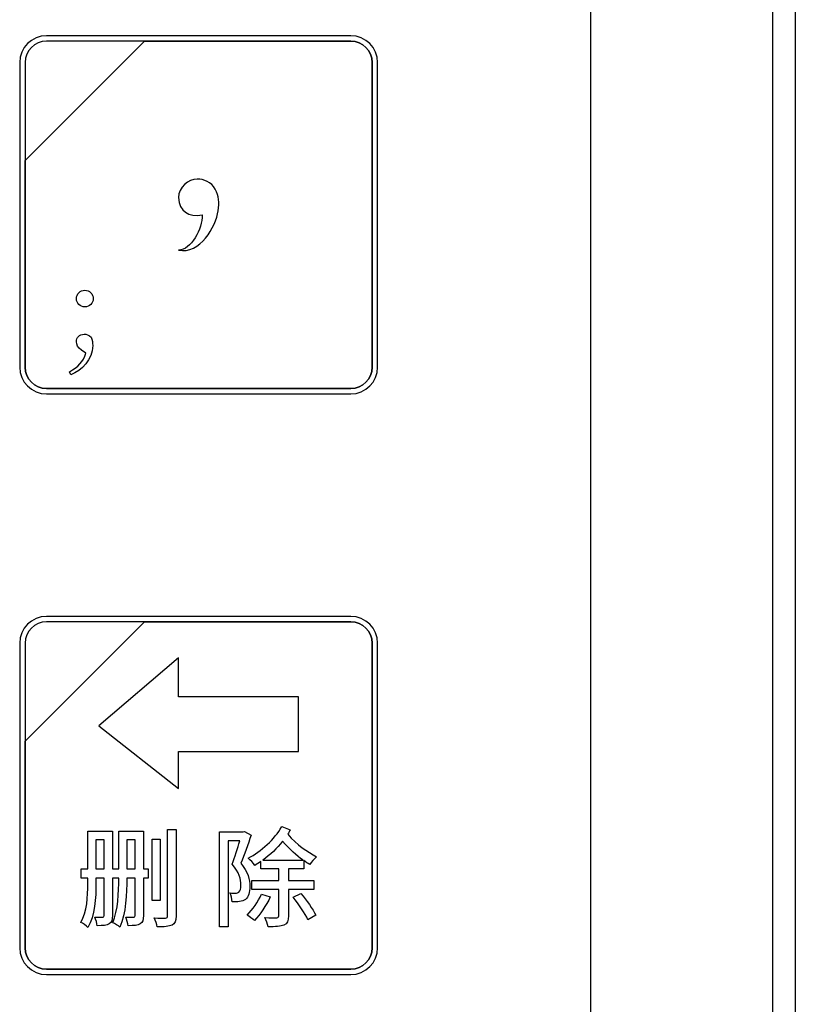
# Model space of a CAD drawing. Header units: millimetres. Extents: x 7205 to 9529, y -660 to 140.
# Tile 110 of 193: x 7640 to 7671, y -190 to -151. Entities that reach past the tile are written whole.
import ezdxf

# ---------------------------------------------------------------- set-up
doc = ezdxf.new("R2010")
doc.units = ezdxf.units.MM
doc.header["$LTSCALE"] = 3

msp = doc.modelspace()

# ---------------------------------------------------------------- linework, layer by layer
at = {"linetype": 'Continuous', "lineweight": 30}
for p, q in [((7670.621, -9.157), (7670.621, -240.157)), ((7662.621, -232.157), (7662.621, -17.157))]:
    msp.add_line(p, q, dxfattribs=at)
at = {"linetype": 'Continuous', "lineweight": 30, "flags": 128}
msp.add_lwpolyline([(7669.735, -239.258), (7669.735, -239.257), (7669.735, -237.257), (7669.735, -229.257), (7669.736, -197.257), (7669.737, -69.257), (7669.735, -21.509), (7669.735, -10.056), (7669.735, -10.056)], dxfattribs=at)
at = {"linetype": 'Continuous', "lineweight": 30}
for points, knots in [([(7641.337, -151.663), (7641.337, -151.663), (7653.237, -151.663), (7653.237, -151.663), (7653.237, -151.663), (7653.814, -151.663), (7654.287, -152.135), (7654.287, -152.713), (7654.287, -152.713), (7654.287, -152.713), (7654.287, -164.613), (7654.287, -164.613), (7654.287, -164.613), (7654.287, -165.19), (7653.814, -165.663), (7653.237, -165.663), (7653.237, -165.663), (7653.237, -165.663), (7641.337, -165.663), (7641.337, -165.663), (7641.337, -165.663), (7640.759, -165.663), (7640.287, -165.19), (7640.287, -164.613), (7640.287, -164.613), (7640.287, -164.613), (7640.287, -152.713), (7640.287, -152.713), (7640.287, -152.713), (7640.287, -152.135), (7640.759, -151.663), (7641.337, -151.663)], [0, 0, 0, 0, 0.111111, 0.111111, 0.111111, 0.111111, 0.222222, 0.222222, 0.222222, 0.222222, 0.333333, 0.333333, 0.333333, 0.333333, 0.444444, 0.444444, 0.444444, 0.444444, 0.555556, 0.555556, 0.555556, 0.555556, 0.666667, 0.666667, 0.666667, 0.666667, 0.777778, 0.777778, 0.777778, 0.777778, 1, 1, 1, 1]), ([(7641.337, -151.663), (7641.337, -151.663), (7653.237, -151.663), (7653.237, -151.663), (7653.237, -151.663), (7653.814, -151.663), (7654.287, -152.135), (7654.287, -152.713), (7654.287, -152.713), (7654.287, -152.713), (7654.287, -164.613), (7654.287, -164.613), (7654.287, -164.613), (7654.287, -165.19), (7653.814, -165.663), (7653.237, -165.663), (7653.237, -165.663), (7653.237, -165.663), (7641.337, -165.663), (7641.337, -165.663), (7641.337, -165.663), (7640.759, -165.663), (7640.287, -165.19), (7640.287, -164.613), (7640.287, -164.613), (7640.287, -164.613), (7640.287, -152.713), (7640.287, -152.713), (7640.287, -152.713), (7640.287, -152.135), (7640.759, -151.663), (7641.337, -151.663)], [0, 0, 0, 0, 0.111111, 0.111111, 0.111111, 0.111111, 0.222222, 0.222222, 0.222222, 0.222222, 0.333333, 0.333333, 0.333333, 0.333333, 0.444444, 0.444444, 0.444444, 0.444444, 0.555556, 0.555556, 0.555556, 0.555556, 0.666667, 0.666667, 0.666667, 0.666667, 0.777778, 0.777778, 0.777778, 0.777778, 1, 1, 1, 1]), ([(7641.337, -151.663), (7641.337, -151.663), (7653.237, -151.663), (7653.237, -151.663), (7653.237, -151.663), (7653.814, -151.663), (7654.287, -152.135), (7654.287, -152.713), (7654.287, -152.713), (7654.287, -152.713), (7654.287, -164.613), (7654.287, -164.613), (7654.287, -164.613), (7654.287, -165.19), (7653.814, -165.663), (7653.237, -165.663), (7653.237, -165.663), (7653.237, -165.663), (7641.337, -165.663), (7641.337, -165.663), (7641.337, -165.663), (7640.759, -165.663), (7640.287, -165.19), (7640.287, -164.613), (7640.287, -164.613), (7640.287, -164.613), (7640.287, -152.713), (7640.287, -152.713), (7640.287, -152.713), (7640.287, -152.135), (7640.759, -151.663), (7641.337, -151.663)], [0, 0, 0, 0, 0.111111, 0.111111, 0.111111, 0.111111, 0.222222, 0.222222, 0.222222, 0.222222, 0.333333, 0.333333, 0.333333, 0.333333, 0.444444, 0.444444, 0.444444, 0.444444, 0.555556, 0.555556, 0.555556, 0.555556, 0.666667, 0.666667, 0.666667, 0.666667, 0.777778, 0.777778, 0.777778, 0.777778, 1, 1, 1, 1]), ([(7641.337, -151.873), (7641.337, -151.873), (7645.168, -151.873), (7645.168, -151.873), (7645.168, -151.873), (7645.168, -151.873), (7640.497, -156.543), (7640.497, -156.543), (7640.497, -156.543), (7640.497, -156.543), (7640.497, -152.713), (7640.497, -152.713), (7640.497, -152.713), (7640.497, -152.251), (7640.875, -151.873), (7641.337, -151.873)], [0, 0, 0, 0, 0.2, 0.2, 0.2, 0.2, 0.4, 0.4, 0.4, 0.4, 0.6, 0.6, 0.6, 0.6, 1, 1, 1, 1]), ([(7645.168, -151.873), (7645.168, -151.873), (7645.18, -151.873), (7645.18, -151.873), (7645.18, -151.873), (7645.18, -151.873), (7653.237, -151.873), (7653.237, -151.873), (7653.237, -151.873), (7653.699, -151.873), (7654.077, -152.251), (7654.077, -152.713), (7654.077, -152.713), (7654.077, -152.713), (7654.077, -164.613), (7654.077, -164.613), (7654.077, -164.613), (7654.077, -165.075), (7653.699, -165.453), (7653.237, -165.453), (7653.237, -165.453), (7653.237, -165.453), (7641.337, -165.453), (7641.337, -165.453), (7641.337, -165.453), (7640.875, -165.453), (7640.497, -165.075), (7640.497, -164.613), (7640.497, -164.613), (7640.497, -164.613), (7640.497, -156.633), (7640.497, -156.633), (7640.497, -156.633), (7640.497, -156.633), (7640.497, -156.543), (7640.497, -156.543), (7640.497, -156.543), (7640.497, -156.543), (7645.168, -151.873), (7645.168, -151.873)], [0, 0, 0, 0, 0.090909, 0.090909, 0.090909, 0.090909, 0.181818, 0.181818, 0.181818, 0.181818, 0.272727, 0.272727, 0.272727, 0.272727, 0.363636, 0.363636, 0.363636, 0.363636, 0.454545, 0.454545, 0.454545, 0.454545, 0.545455, 0.545455, 0.545455, 0.545455, 0.636364, 0.636364, 0.636364, 0.636364, 0.727273, 0.727273, 0.727273, 0.727273, 0.818182, 0.818182, 0.818182, 0.818182, 1, 1, 1, 1]), ([(7654.077, -164.613), (7654.077, -164.613), (7654.077, -152.713), (7654.077, -152.713), (7654.077, -152.713), (7654.077, -152.251), (7653.699, -151.873), (7653.237, -151.873), (7653.237, -151.873), (7653.237, -151.873), (7645.18, -151.873), (7645.18, -151.873), (7645.18, -151.873), (7645.18, -151.873), (7645.168, -151.873), (7645.168, -151.873), (7645.168, -151.873), (7645.168, -151.873), (7640.497, -156.543), (7640.497, -156.543), (7640.497, -156.543), (7640.497, -156.543), (7640.497, -156.633), (7640.497, -156.633), (7640.497, -156.633), (7640.497, -156.633), (7640.497, -164.613), (7640.497, -164.613), (7640.497, -164.613), (7640.497, -165.075), (7640.875, -165.453), (7641.337, -165.453), (7641.337, -165.453), (7641.337, -165.453), (7653.237, -165.453), (7653.237, -165.453), (7653.237, -165.453), (7653.699, -165.453), (7654.077, -165.075), (7654.077, -164.613)], [0, 0, 0, 0, 0.090909, 0.090909, 0.090909, 0.090909, 0.181818, 0.181818, 0.181818, 0.181818, 0.272727, 0.272727, 0.272727, 0.272727, 0.363636, 0.363636, 0.363636, 0.363636, 0.454545, 0.454545, 0.454545, 0.454545, 0.545455, 0.545455, 0.545455, 0.545455, 0.636364, 0.636364, 0.636364, 0.636364, 0.727273, 0.727273, 0.727273, 0.727273, 0.818182, 0.818182, 0.818182, 0.818182, 1, 1, 1, 1]), ([(7641.337, -151.873), (7641.337, -151.873), (7645.168, -151.873), (7645.168, -151.873), (7645.168, -151.873), (7645.168, -151.873), (7640.497, -156.543), (7640.497, -156.543), (7640.497, -156.543), (7640.497, -156.543), (7640.497, -152.713), (7640.497, -152.713), (7640.497, -152.713), (7640.497, -152.251), (7640.875, -151.873), (7641.337, -151.873)], [0, 0, 0, 0, 0.2, 0.2, 0.2, 0.2, 0.4, 0.4, 0.4, 0.4, 0.6, 0.6, 0.6, 0.6, 1, 1, 1, 1]), ([(7645.168, -151.873), (7645.168, -151.873), (7645.18, -151.873), (7645.18, -151.873), (7645.18, -151.873), (7645.18, -151.873), (7653.237, -151.873), (7653.237, -151.873), (7653.237, -151.873), (7653.699, -151.873), (7654.077, -152.251), (7654.077, -152.713), (7654.077, -152.713), (7654.077, -152.713), (7654.077, -164.613), (7654.077, -164.613), (7654.077, -164.613), (7654.077, -165.075), (7653.699, -165.453), (7653.237, -165.453), (7653.237, -165.453), (7653.237, -165.453), (7641.337, -165.453), (7641.337, -165.453), (7641.337, -165.453), (7640.875, -165.453), (7640.497, -165.075), (7640.497, -164.613), (7640.497, -164.613), (7640.497, -164.613), (7640.497, -156.633), (7640.497, -156.633), (7640.497, -156.633), (7640.497, -156.633), (7640.497, -156.543), (7640.497, -156.543), (7640.497, -156.543), (7640.497, -156.543), (7645.168, -151.873), (7645.168, -151.873)], [0, 0, 0, 0, 0.090909, 0.090909, 0.090909, 0.090909, 0.181818, 0.181818, 0.181818, 0.181818, 0.272727, 0.272727, 0.272727, 0.272727, 0.363636, 0.363636, 0.363636, 0.363636, 0.454545, 0.454545, 0.454545, 0.454545, 0.545455, 0.545455, 0.545455, 0.545455, 0.636364, 0.636364, 0.636364, 0.636364, 0.727273, 0.727273, 0.727273, 0.727273, 0.818182, 0.818182, 0.818182, 0.818182, 1, 1, 1, 1]), ([(7654.077, -164.613), (7654.077, -164.613), (7654.077, -152.713), (7654.077, -152.713), (7654.077, -152.713), (7654.077, -152.251), (7653.699, -151.873), (7653.237, -151.873), (7653.237, -151.873), (7653.237, -151.873), (7645.18, -151.873), (7645.18, -151.873), (7645.18, -151.873), (7645.18, -151.873), (7645.168, -151.873), (7645.168, -151.873), (7645.168, -151.873), (7645.168, -151.873), (7640.497, -156.543), (7640.497, -156.543), (7640.497, -156.543), (7640.497, -156.543), (7640.497, -156.633), (7640.497, -156.633), (7640.497, -156.633), (7640.497, -156.633), (7640.497, -164.613), (7640.497, -164.613), (7640.497, -164.613), (7640.497, -165.075), (7640.875, -165.453), (7641.337, -165.453), (7641.337, -165.453), (7641.337, -165.453), (7653.237, -165.453), (7653.237, -165.453), (7653.237, -165.453), (7653.699, -165.453), (7654.077, -165.075), (7654.077, -164.613)], [0, 0, 0, 0, 0.090909, 0.090909, 0.090909, 0.090909, 0.181818, 0.181818, 0.181818, 0.181818, 0.272727, 0.272727, 0.272727, 0.272727, 0.363636, 0.363636, 0.363636, 0.363636, 0.454545, 0.454545, 0.454545, 0.454545, 0.545455, 0.545455, 0.545455, 0.545455, 0.636364, 0.636364, 0.636364, 0.636364, 0.727273, 0.727273, 0.727273, 0.727273, 0.818182, 0.818182, 0.818182, 0.818182, 1, 1, 1, 1]), ([(7641.337, -151.873), (7641.337, -151.873), (7645.168, -151.873), (7645.168, -151.873), (7645.168, -151.873), (7645.168, -151.873), (7640.497, -156.543), (7640.497, -156.543), (7640.497, -156.543), (7640.497, -156.543), (7640.497, -152.713), (7640.497, -152.713), (7640.497, -152.713), (7640.497, -152.251), (7640.875, -151.873), (7641.337, -151.873)], [0, 0, 0, 0, 0.2, 0.2, 0.2, 0.2, 0.4, 0.4, 0.4, 0.4, 0.6, 0.6, 0.6, 0.6, 1, 1, 1, 1]), ([(7645.168, -151.873), (7645.168, -151.873), (7645.18, -151.873), (7645.18, -151.873), (7645.18, -151.873), (7645.18, -151.873), (7653.237, -151.873), (7653.237, -151.873), (7653.237, -151.873), (7653.699, -151.873), (7654.077, -152.251), (7654.077, -152.713), (7654.077, -152.713), (7654.077, -152.713), (7654.077, -164.613), (7654.077, -164.613), (7654.077, -164.613), (7654.077, -165.075), (7653.699, -165.453), (7653.237, -165.453), (7653.237, -165.453), (7653.237, -165.453), (7641.337, -165.453), (7641.337, -165.453), (7641.337, -165.453), (7640.875, -165.453), (7640.497, -165.075), (7640.497, -164.613), (7640.497, -164.613), (7640.497, -164.613), (7640.497, -156.633), (7640.497, -156.633), (7640.497, -156.633), (7640.497, -156.633), (7640.497, -156.543), (7640.497, -156.543), (7640.497, -156.543), (7640.497, -156.543), (7645.168, -151.873), (7645.168, -151.873)], [0, 0, 0, 0, 0.090909, 0.090909, 0.090909, 0.090909, 0.181818, 0.181818, 0.181818, 0.181818, 0.272727, 0.272727, 0.272727, 0.272727, 0.363636, 0.363636, 0.363636, 0.363636, 0.454545, 0.454545, 0.454545, 0.454545, 0.545455, 0.545455, 0.545455, 0.545455, 0.636364, 0.636364, 0.636364, 0.636364, 0.727273, 0.727273, 0.727273, 0.727273, 0.818182, 0.818182, 0.818182, 0.818182, 1, 1, 1, 1]), ([(7654.077, -164.613), (7654.077, -164.613), (7654.077, -152.713), (7654.077, -152.713), (7654.077, -152.713), (7654.077, -152.251), (7653.699, -151.873), (7653.237, -151.873), (7653.237, -151.873), (7653.237, -151.873), (7645.18, -151.873), (7645.18, -151.873), (7645.18, -151.873), (7645.18, -151.873), (7645.168, -151.873), (7645.168, -151.873), (7645.168, -151.873), (7645.168, -151.873), (7640.497, -156.543), (7640.497, -156.543), (7640.497, -156.543), (7640.497, -156.543), (7640.497, -156.633), (7640.497, -156.633), (7640.497, -156.633), (7640.497, -156.633), (7640.497, -164.613), (7640.497, -164.613), (7640.497, -164.613), (7640.497, -165.075), (7640.875, -165.453), (7641.337, -165.453), (7641.337, -165.453), (7641.337, -165.453), (7653.237, -165.453), (7653.237, -165.453), (7653.237, -165.453), (7653.699, -165.453), (7654.077, -165.075), (7654.077, -164.613)], [0, 0, 0, 0, 0.090909, 0.090909, 0.090909, 0.090909, 0.181818, 0.181818, 0.181818, 0.181818, 0.272727, 0.272727, 0.272727, 0.272727, 0.363636, 0.363636, 0.363636, 0.363636, 0.454545, 0.454545, 0.454545, 0.454545, 0.545455, 0.545455, 0.545455, 0.545455, 0.636364, 0.636364, 0.636364, 0.636364, 0.727273, 0.727273, 0.727273, 0.727273, 0.818182, 0.818182, 0.818182, 0.818182, 1, 1, 1, 1]), ([(7647.226, -157.264), (7647.489, -157.264), (7647.787, -157.385), (7647.931, -157.656), (7647.931, -157.656), (7648.083, -157.942), (7648.094, -158.181), (7648.048, -158.51), (7648.048, -158.51), (7647.961, -159.124), (7647.334, -160.225), (7646.502, -160.041), (7646.502, -160.041), (7646.986, -160.054), (7647.439, -159.196), (7647.427, -158.667), (7647.427, -158.667), (7646.899, -158.756), (7646.516, -158.524), (7646.502, -157.988), (7646.502, -157.988), (7646.491, -157.588), (7646.889, -157.264), (7647.226, -157.264)], [0, 0, 0, 0, 0.142857, 0.142857, 0.142857, 0.142857, 0.285714, 0.285714, 0.285714, 0.285714, 0.428571, 0.428571, 0.428571, 0.428571, 0.571429, 0.571429, 0.571429, 0.571429, 0.714286, 0.714286, 0.714286, 0.714286, 1, 1, 1, 1]), ([(7642.837, -162.263), (7643.019, -162.263), (7643.163, -162.119), (7643.163, -161.941), (7643.163, -161.941), (7643.163, -161.755), (7643.019, -161.611), (7642.837, -161.611), (7642.837, -161.611), (7642.655, -161.611), (7642.507, -161.755), (7642.507, -161.941), (7642.507, -161.941), (7642.507, -162.119), (7642.655, -162.263), (7642.837, -162.263)], [0, 0, 0, 0, 0.2, 0.2, 0.2, 0.2, 0.4, 0.4, 0.4, 0.4, 0.6, 0.6, 0.6, 0.6, 1, 1, 1, 1]), ([(7642.88, -164.067), (7642.787, -164.409), (7642.558, -164.617), (7642.232, -164.795), (7642.232, -164.795), (7642.232, -164.795), (7642.287, -164.917), (7642.287, -164.917), (7642.287, -164.917), (7642.71, -164.757), (7643.142, -164.325), (7643.142, -163.774), (7643.142, -163.774), (7643.142, -163.656), (7643.125, -163.563), (7643.087, -163.444), (7643.087, -163.444), (7642.986, -163.351), (7642.901, -163.33), (7642.808, -163.33), (7642.808, -163.33), (7642.621, -163.33), (7642.507, -163.461), (7642.507, -163.622), (7642.507, -163.622), (7642.507, -163.736), (7642.566, -163.855), (7642.702, -163.948), (7642.702, -163.948), (7642.702, -163.948), (7642.88, -164.067), (7642.88, -164.067)], [0, 0, 0, 0, 0.111111, 0.111111, 0.111111, 0.111111, 0.222222, 0.222222, 0.222222, 0.222222, 0.333333, 0.333333, 0.333333, 0.333333, 0.444444, 0.444444, 0.444444, 0.444444, 0.555556, 0.555556, 0.555556, 0.555556, 0.666667, 0.666667, 0.666667, 0.666667, 0.777778, 0.777778, 0.777778, 0.777778, 1, 1, 1, 1]), ([(7641.337, -174.363), (7641.337, -174.363), (7653.237, -174.363), (7653.237, -174.363), (7653.237, -174.363), (7653.814, -174.363), (7654.287, -174.835), (7654.287, -175.413), (7654.287, -175.413), (7654.287, -175.413), (7654.287, -187.313), (7654.287, -187.313), (7654.287, -187.313), (7654.287, -187.89), (7653.814, -188.363), (7653.237, -188.363), (7653.237, -188.363), (7653.237, -188.363), (7641.337, -188.363), (7641.337, -188.363), (7641.337, -188.363), (7640.759, -188.363), (7640.287, -187.89), (7640.287, -187.313), (7640.287, -187.313), (7640.287, -187.313), (7640.287, -175.413), (7640.287, -175.413), (7640.287, -175.413), (7640.287, -174.835), (7640.759, -174.363), (7641.337, -174.363)], [0, 0, 0, 0, 0.111111, 0.111111, 0.111111, 0.111111, 0.222222, 0.222222, 0.222222, 0.222222, 0.333333, 0.333333, 0.333333, 0.333333, 0.444444, 0.444444, 0.444444, 0.444444, 0.555556, 0.555556, 0.555556, 0.555556, 0.666667, 0.666667, 0.666667, 0.666667, 0.777778, 0.777778, 0.777778, 0.777778, 1, 1, 1, 1]), ([(7641.337, -174.363), (7641.337, -174.363), (7653.237, -174.363), (7653.237, -174.363), (7653.237, -174.363), (7653.814, -174.363), (7654.287, -174.835), (7654.287, -175.413), (7654.287, -175.413), (7654.287, -175.413), (7654.287, -187.313), (7654.287, -187.313), (7654.287, -187.313), (7654.287, -187.89), (7653.814, -188.363), (7653.237, -188.363), (7653.237, -188.363), (7653.237, -188.363), (7641.337, -188.363), (7641.337, -188.363), (7641.337, -188.363), (7640.759, -188.363), (7640.287, -187.89), (7640.287, -187.313), (7640.287, -187.313), (7640.287, -187.313), (7640.287, -175.413), (7640.287, -175.413), (7640.287, -175.413), (7640.287, -174.835), (7640.759, -174.363), (7641.337, -174.363)], [0, 0, 0, 0, 0.111111, 0.111111, 0.111111, 0.111111, 0.222222, 0.222222, 0.222222, 0.222222, 0.333333, 0.333333, 0.333333, 0.333333, 0.444444, 0.444444, 0.444444, 0.444444, 0.555556, 0.555556, 0.555556, 0.555556, 0.666667, 0.666667, 0.666667, 0.666667, 0.777778, 0.777778, 0.777778, 0.777778, 1, 1, 1, 1]), ([(7641.337, -174.363), (7641.337, -174.363), (7653.237, -174.363), (7653.237, -174.363), (7653.237, -174.363), (7653.814, -174.363), (7654.287, -174.835), (7654.287, -175.413), (7654.287, -175.413), (7654.287, -175.413), (7654.287, -187.313), (7654.287, -187.313), (7654.287, -187.313), (7654.287, -187.89), (7653.814, -188.363), (7653.237, -188.363), (7653.237, -188.363), (7653.237, -188.363), (7641.337, -188.363), (7641.337, -188.363), (7641.337, -188.363), (7640.759, -188.363), (7640.287, -187.89), (7640.287, -187.313), (7640.287, -187.313), (7640.287, -187.313), (7640.287, -175.413), (7640.287, -175.413), (7640.287, -175.413), (7640.287, -174.835), (7640.759, -174.363), (7641.337, -174.363)], [0, 0, 0, 0, 0.111111, 0.111111, 0.111111, 0.111111, 0.222222, 0.222222, 0.222222, 0.222222, 0.333333, 0.333333, 0.333333, 0.333333, 0.444444, 0.444444, 0.444444, 0.444444, 0.555556, 0.555556, 0.555556, 0.555556, 0.666667, 0.666667, 0.666667, 0.666667, 0.777778, 0.777778, 0.777778, 0.777778, 1, 1, 1, 1]), ([(7641.337, -174.573), (7641.337, -174.573), (7645.168, -174.573), (7645.168, -174.573), (7645.168, -174.573), (7645.168, -174.573), (7640.497, -179.243), (7640.497, -179.243), (7640.497, -179.243), (7640.497, -179.243), (7640.497, -175.413), (7640.497, -175.413), (7640.497, -175.413), (7640.497, -174.951), (7640.875, -174.573), (7641.337, -174.573)], [0, 0, 0, 0, 0.2, 0.2, 0.2, 0.2, 0.4, 0.4, 0.4, 0.4, 0.6, 0.6, 0.6, 0.6, 1, 1, 1, 1]), ([(7645.168, -174.573), (7645.168, -174.573), (7645.18, -174.573), (7645.18, -174.573), (7645.18, -174.573), (7645.18, -174.573), (7653.237, -174.573), (7653.237, -174.573), (7653.237, -174.573), (7653.699, -174.573), (7654.077, -174.951), (7654.077, -175.413), (7654.077, -175.413), (7654.077, -175.413), (7654.077, -187.313), (7654.077, -187.313), (7654.077, -187.313), (7654.077, -187.775), (7653.699, -188.153), (7653.237, -188.153), (7653.237, -188.153), (7653.237, -188.153), (7641.337, -188.153), (7641.337, -188.153), (7641.337, -188.153), (7640.875, -188.153), (7640.497, -187.775), (7640.497, -187.313), (7640.497, -187.313), (7640.497, -187.313), (7640.497, -179.333), (7640.497, -179.333), (7640.497, -179.333), (7640.497, -179.333), (7640.497, -179.243), (7640.497, -179.243), (7640.497, -179.243), (7640.497, -179.243), (7645.168, -174.573), (7645.168, -174.573)], [0, 0, 0, 0, 0.090909, 0.090909, 0.090909, 0.090909, 0.181818, 0.181818, 0.181818, 0.181818, 0.272727, 0.272727, 0.272727, 0.272727, 0.363636, 0.363636, 0.363636, 0.363636, 0.454545, 0.454545, 0.454545, 0.454545, 0.545455, 0.545455, 0.545455, 0.545455, 0.636364, 0.636364, 0.636364, 0.636364, 0.727273, 0.727273, 0.727273, 0.727273, 0.818182, 0.818182, 0.818182, 0.818182, 1, 1, 1, 1]), ([(7654.077, -187.313), (7654.077, -187.313), (7654.077, -175.413), (7654.077, -175.413), (7654.077, -175.413), (7654.077, -174.951), (7653.699, -174.573), (7653.237, -174.573), (7653.237, -174.573), (7653.237, -174.573), (7645.18, -174.573), (7645.18, -174.573), (7645.18, -174.573), (7645.18, -174.573), (7645.168, -174.573), (7645.168, -174.573), (7645.168, -174.573), (7645.168, -174.573), (7640.497, -179.243), (7640.497, -179.243), (7640.497, -179.243), (7640.497, -179.243), (7640.497, -179.333), (7640.497, -179.333), (7640.497, -179.333), (7640.497, -179.333), (7640.497, -187.313), (7640.497, -187.313), (7640.497, -187.313), (7640.497, -187.775), (7640.875, -188.153), (7641.337, -188.153), (7641.337, -188.153), (7641.337, -188.153), (7653.237, -188.153), (7653.237, -188.153), (7653.237, -188.153), (7653.699, -188.153), (7654.077, -187.775), (7654.077, -187.313)], [0, 0, 0, 0, 0.090909, 0.090909, 0.090909, 0.090909, 0.181818, 0.181818, 0.181818, 0.181818, 0.272727, 0.272727, 0.272727, 0.272727, 0.363636, 0.363636, 0.363636, 0.363636, 0.454545, 0.454545, 0.454545, 0.454545, 0.545455, 0.545455, 0.545455, 0.545455, 0.636364, 0.636364, 0.636364, 0.636364, 0.727273, 0.727273, 0.727273, 0.727273, 0.818182, 0.818182, 0.818182, 0.818182, 1, 1, 1, 1]), ([(7641.337, -174.573), (7641.337, -174.573), (7645.168, -174.573), (7645.168, -174.573), (7645.168, -174.573), (7645.168, -174.573), (7640.497, -179.243), (7640.497, -179.243), (7640.497, -179.243), (7640.497, -179.243), (7640.497, -175.413), (7640.497, -175.413), (7640.497, -175.413), (7640.497, -174.951), (7640.875, -174.573), (7641.337, -174.573)], [0, 0, 0, 0, 0.2, 0.2, 0.2, 0.2, 0.4, 0.4, 0.4, 0.4, 0.6, 0.6, 0.6, 0.6, 1, 1, 1, 1]), ([(7645.168, -174.573), (7645.168, -174.573), (7645.18, -174.573), (7645.18, -174.573), (7645.18, -174.573), (7645.18, -174.573), (7653.237, -174.573), (7653.237, -174.573), (7653.237, -174.573), (7653.699, -174.573), (7654.077, -174.951), (7654.077, -175.413), (7654.077, -175.413), (7654.077, -175.413), (7654.077, -187.313), (7654.077, -187.313), (7654.077, -187.313), (7654.077, -187.775), (7653.699, -188.153), (7653.237, -188.153), (7653.237, -188.153), (7653.237, -188.153), (7641.337, -188.153), (7641.337, -188.153), (7641.337, -188.153), (7640.875, -188.153), (7640.497, -187.775), (7640.497, -187.313), (7640.497, -187.313), (7640.497, -187.313), (7640.497, -179.333), (7640.497, -179.333), (7640.497, -179.333), (7640.497, -179.333), (7640.497, -179.243), (7640.497, -179.243), (7640.497, -179.243), (7640.497, -179.243), (7645.168, -174.573), (7645.168, -174.573)], [0, 0, 0, 0, 0.090909, 0.090909, 0.090909, 0.090909, 0.181818, 0.181818, 0.181818, 0.181818, 0.272727, 0.272727, 0.272727, 0.272727, 0.363636, 0.363636, 0.363636, 0.363636, 0.454545, 0.454545, 0.454545, 0.454545, 0.545455, 0.545455, 0.545455, 0.545455, 0.636364, 0.636364, 0.636364, 0.636364, 0.727273, 0.727273, 0.727273, 0.727273, 0.818182, 0.818182, 0.818182, 0.818182, 1, 1, 1, 1]), ([(7654.077, -187.313), (7654.077, -187.313), (7654.077, -175.413), (7654.077, -175.413), (7654.077, -175.413), (7654.077, -174.951), (7653.699, -174.573), (7653.237, -174.573), (7653.237, -174.573), (7653.237, -174.573), (7645.18, -174.573), (7645.18, -174.573), (7645.18, -174.573), (7645.18, -174.573), (7645.168, -174.573), (7645.168, -174.573), (7645.168, -174.573), (7645.168, -174.573), (7640.497, -179.243), (7640.497, -179.243), (7640.497, -179.243), (7640.497, -179.243), (7640.497, -179.333), (7640.497, -179.333), (7640.497, -179.333), (7640.497, -179.333), (7640.497, -187.313), (7640.497, -187.313), (7640.497, -187.313), (7640.497, -187.775), (7640.875, -188.153), (7641.337, -188.153), (7641.337, -188.153), (7641.337, -188.153), (7653.237, -188.153), (7653.237, -188.153), (7653.237, -188.153), (7653.699, -188.153), (7654.077, -187.775), (7654.077, -187.313)], [0, 0, 0, 0, 0.090909, 0.090909, 0.090909, 0.090909, 0.181818, 0.181818, 0.181818, 0.181818, 0.272727, 0.272727, 0.272727, 0.272727, 0.363636, 0.363636, 0.363636, 0.363636, 0.454545, 0.454545, 0.454545, 0.454545, 0.545455, 0.545455, 0.545455, 0.545455, 0.636364, 0.636364, 0.636364, 0.636364, 0.727273, 0.727273, 0.727273, 0.727273, 0.818182, 0.818182, 0.818182, 0.818182, 1, 1, 1, 1]), ([(7641.337, -174.573), (7641.337, -174.573), (7645.168, -174.573), (7645.168, -174.573), (7645.168, -174.573), (7645.168, -174.573), (7640.497, -179.243), (7640.497, -179.243), (7640.497, -179.243), (7640.497, -179.243), (7640.497, -175.413), (7640.497, -175.413), (7640.497, -175.413), (7640.497, -174.951), (7640.875, -174.573), (7641.337, -174.573)], [0, 0, 0, 0, 0.2, 0.2, 0.2, 0.2, 0.4, 0.4, 0.4, 0.4, 0.6, 0.6, 0.6, 0.6, 1, 1, 1, 1]), ([(7645.168, -174.573), (7645.168, -174.573), (7645.18, -174.573), (7645.18, -174.573), (7645.18, -174.573), (7645.18, -174.573), (7653.237, -174.573), (7653.237, -174.573), (7653.237, -174.573), (7653.699, -174.573), (7654.077, -174.951), (7654.077, -175.413), (7654.077, -175.413), (7654.077, -175.413), (7654.077, -187.313), (7654.077, -187.313), (7654.077, -187.313), (7654.077, -187.775), (7653.699, -188.153), (7653.237, -188.153), (7653.237, -188.153), (7653.237, -188.153), (7641.337, -188.153), (7641.337, -188.153), (7641.337, -188.153), (7640.875, -188.153), (7640.497, -187.775), (7640.497, -187.313), (7640.497, -187.313), (7640.497, -187.313), (7640.497, -179.333), (7640.497, -179.333), (7640.497, -179.333), (7640.497, -179.333), (7640.497, -179.243), (7640.497, -179.243), (7640.497, -179.243), (7640.497, -179.243), (7645.168, -174.573), (7645.168, -174.573)], [0, 0, 0, 0, 0.090909, 0.090909, 0.090909, 0.090909, 0.181818, 0.181818, 0.181818, 0.181818, 0.272727, 0.272727, 0.272727, 0.272727, 0.363636, 0.363636, 0.363636, 0.363636, 0.454545, 0.454545, 0.454545, 0.454545, 0.545455, 0.545455, 0.545455, 0.545455, 0.636364, 0.636364, 0.636364, 0.636364, 0.727273, 0.727273, 0.727273, 0.727273, 0.818182, 0.818182, 0.818182, 0.818182, 1, 1, 1, 1]), ([(7654.077, -187.313), (7654.077, -187.313), (7654.077, -175.413), (7654.077, -175.413), (7654.077, -175.413), (7654.077, -174.951), (7653.699, -174.573), (7653.237, -174.573), (7653.237, -174.573), (7653.237, -174.573), (7645.18, -174.573), (7645.18, -174.573), (7645.18, -174.573), (7645.18, -174.573), (7645.168, -174.573), (7645.168, -174.573), (7645.168, -174.573), (7645.168, -174.573), (7640.497, -179.243), (7640.497, -179.243), (7640.497, -179.243), (7640.497, -179.243), (7640.497, -179.333), (7640.497, -179.333), (7640.497, -179.333), (7640.497, -179.333), (7640.497, -187.313), (7640.497, -187.313), (7640.497, -187.313), (7640.497, -187.775), (7640.875, -188.153), (7641.337, -188.153), (7641.337, -188.153), (7641.337, -188.153), (7653.237, -188.153), (7653.237, -188.153), (7653.237, -188.153), (7653.699, -188.153), (7654.077, -187.775), (7654.077, -187.313)], [0, 0, 0, 0, 0.090909, 0.090909, 0.090909, 0.090909, 0.181818, 0.181818, 0.181818, 0.181818, 0.272727, 0.272727, 0.272727, 0.272727, 0.363636, 0.363636, 0.363636, 0.363636, 0.454545, 0.454545, 0.454545, 0.454545, 0.545455, 0.545455, 0.545455, 0.545455, 0.636364, 0.636364, 0.636364, 0.636364, 0.727273, 0.727273, 0.727273, 0.727273, 0.818182, 0.818182, 0.818182, 0.818182, 1, 1, 1, 1]), ([(7646.5, -175.979), (7646.5, -175.979), (7646.5, -177.505), (7646.5, -177.505), (7646.5, -177.505), (7646.5, -177.505), (7651.185, -177.505), (7651.185, -177.505), (7651.185, -177.505), (7651.185, -177.505), (7651.185, -179.64), (7651.185, -179.64), (7651.185, -179.64), (7651.185, -179.64), (7646.5, -179.64), (7646.5, -179.64), (7646.5, -179.64), (7646.5, -179.64), (7646.5, -181.092), (7646.5, -181.092), (7646.5, -181.092), (7646.5, -181.092), (7643.388, -178.644), (7643.388, -178.644), (7643.388, -178.644), (7643.388, -178.644), (7646.5, -175.979), (7646.5, -175.979)], [0, 0, 0, 0, 0.125, 0.125, 0.125, 0.125, 0.25, 0.25, 0.25, 0.25, 0.375, 0.375, 0.375, 0.375, 0.5, 0.5, 0.5, 0.5, 0.625, 0.625, 0.625, 0.625, 0.75, 0.75, 0.75, 0.75, 1, 1, 1, 1]), ([(7645.128, -182.754), (7645.128, -182.754), (7644.163, -182.754), (7644.163, -182.754), (7644.163, -182.754), (7644.163, -182.754), (7644.163, -184.235), (7644.163, -184.235), (7644.163, -184.235), (7644.163, -184.235), (7643.913, -184.235), (7643.913, -184.235), (7643.913, -184.235), (7643.913, -184.235), (7643.913, -182.754), (7643.913, -182.754), (7643.913, -182.754), (7643.913, -182.754), (7642.948, -182.754), (7642.948, -182.754), (7642.948, -182.754), (7642.948, -182.754), (7642.948, -184.235), (7642.948, -184.235), (7642.948, -184.235), (7642.948, -184.235), (7642.694, -184.235), (7642.694, -184.235), (7642.694, -184.235), (7642.694, -184.235), (7642.694, -184.591), (7642.694, -184.591), (7642.694, -184.591), (7642.694, -184.591), (7642.948, -184.591), (7642.948, -184.591), (7642.948, -184.591), (7642.948, -184.591), (7642.948, -184.798), (7642.948, -184.798), (7642.948, -184.798), (7642.948, -185.315), (7642.931, -185.916), (7642.677, -186.322), (7642.677, -186.322), (7642.753, -186.36), (7642.897, -186.458), (7642.956, -186.517), (7642.956, -186.517), (7643.232, -186.077), (7643.27, -185.357), (7643.27, -184.794), (7643.27, -184.794), (7643.27, -184.794), (7643.27, -184.591), (7643.27, -184.591), (7643.27, -184.591), (7643.27, -184.591), (7643.591, -184.591), (7643.591, -184.591), (7643.591, -184.591), (7643.591, -184.591), (7643.591, -186.051), (7643.591, -186.051), (7643.591, -186.051), (7643.591, -186.102), (7643.574, -186.115), (7643.536, -186.119), (7643.536, -186.119), (7643.49, -186.119), (7643.363, -186.119), (7643.223, -186.115), (7643.223, -186.115), (7643.27, -186.204), (7643.312, -186.36), (7643.32, -186.454), (7643.32, -186.454), (7643.545, -186.454), (7643.685, -186.445), (7643.786, -186.382), (7643.786, -186.382), (7643.884, -186.327), (7643.913, -186.221), (7643.913, -186.056), (7643.913, -186.056), (7643.913, -186.056), (7643.913, -184.591), (7643.913, -184.591), (7643.913, -184.591), (7643.913, -184.591), (7644.163, -184.591), (7644.163, -184.591), (7644.163, -184.591), (7644.163, -185.15), (7644.138, -185.852), (7643.926, -186.339), (7643.926, -186.339), (7644.002, -186.369), (7644.146, -186.454), (7644.209, -186.509), (7644.209, -186.509), (7644.434, -185.988), (7644.476, -185.188), (7644.48, -184.591), (7644.48, -184.591), (7644.48, -184.591), (7644.806, -184.591), (7644.806, -184.591), (7644.806, -184.591), (7644.806, -184.591), (7644.806, -186.051), (7644.806, -186.051), (7644.806, -186.051), (7644.806, -186.102), (7644.789, -186.115), (7644.747, -186.119), (7644.747, -186.119), (7644.701, -186.119), (7644.574, -186.119), (7644.434, -186.115), (7644.434, -186.115), (7644.48, -186.204), (7644.523, -186.36), (7644.531, -186.454), (7644.531, -186.454), (7644.756, -186.454), (7644.895, -186.445), (7645.001, -186.382), (7645.001, -186.382), (7645.098, -186.327), (7645.128, -186.221), (7645.128, -186.056), (7645.128, -186.056), (7645.128, -186.056), (7645.128, -184.591), (7645.128, -184.591), (7645.128, -184.591), (7645.128, -184.591), (7645.314, -184.591), (7645.314, -184.591), (7645.314, -184.591), (7645.314, -184.591), (7645.314, -184.235), (7645.314, -184.235), (7645.314, -184.235), (7645.314, -184.235), (7645.128, -184.235), (7645.128, -184.235), (7645.128, -184.235), (7645.128, -184.235), (7645.128, -182.754), (7645.128, -182.754)], [0, 0, 0, 0, 0.025641, 0.025641, 0.025641, 0.025641, 0.051282, 0.051282, 0.051282, 0.051282, 0.076923, 0.076923, 0.076923, 0.076923, 0.102564, 0.102564, 0.102564, 0.102564, 0.128205, 0.128205, 0.128205, 0.128205, 0.153846, 0.153846, 0.153846, 0.153846, 0.179487, 0.179487, 0.179487, 0.179487, 0.205128, 0.205128, 0.205128, 0.205128, 0.230769, 0.230769, 0.230769, 0.230769, 0.25641, 0.25641, 0.25641, 0.25641, 0.282051, 0.282051, 0.282051, 0.282051, 0.307692, 0.307692, 0.307692, 0.307692, 0.333333, 0.333333, 0.333333, 0.333333, 0.358974, 0.358974, 0.358974, 0.358974, 0.384615, 0.384615, 0.384615, 0.384615, 0.410256, 0.410256, 0.410256, 0.410256, 0.435897, 0.435897, 0.435897, 0.435897, 0.461538, 0.461538, 0.461538, 0.461538, 0.487179, 0.487179, 0.487179, 0.487179, 0.512821, 0.512821, 0.512821, 0.512821, 0.538462, 0.538462, 0.538462, 0.538462, 0.564103, 0.564103, 0.564103, 0.564103, 0.589744, 0.589744, 0.589744, 0.589744, 0.615385, 0.615385, 0.615385, 0.615385, 0.641026, 0.641026, 0.641026, 0.641026, 0.666667, 0.666667, 0.666667, 0.666667, 0.692308, 0.692308, 0.692308, 0.692308, 0.717949, 0.717949, 0.717949, 0.717949, 0.74359, 0.74359, 0.74359, 0.74359, 0.769231, 0.769231, 0.769231, 0.769231, 0.794872, 0.794872, 0.794872, 0.794872, 0.820513, 0.820513, 0.820513, 0.820513, 0.846154, 0.846154, 0.846154, 0.846154, 0.871795, 0.871795, 0.871795, 0.871795, 0.897436, 0.897436, 0.897436, 0.897436, 0.923077, 0.923077, 0.923077, 0.923077, 0.948718, 0.948718, 0.948718, 0.948718, 1, 1, 1, 1]), ([(7646.072, -182.686), (7646.072, -182.686), (7646.072, -186.073), (7646.072, -186.073), (7646.072, -186.073), (7646.072, -186.136), (7646.051, -186.153), (7645.992, -186.157), (7645.992, -186.157), (7645.932, -186.157), (7645.75, -186.157), (7645.551, -186.149), (7645.551, -186.149), (7645.598, -186.246), (7645.649, -186.407), (7645.661, -186.496), (7645.661, -186.496), (7645.945, -186.5), (7646.131, -186.487), (7646.246, -186.428), (7646.246, -186.428), (7646.36, -186.373), (7646.407, -186.271), (7646.407, -186.073), (7646.407, -186.073), (7646.407, -186.073), (7646.407, -182.686), (7646.407, -182.686), (7646.407, -182.686), (7646.407, -182.686), (7646.072, -182.686), (7646.072, -182.686)], [0, 0, 0, 0, 0.111111, 0.111111, 0.111111, 0.111111, 0.222222, 0.222222, 0.222222, 0.222222, 0.333333, 0.333333, 0.333333, 0.333333, 0.444444, 0.444444, 0.444444, 0.444444, 0.555556, 0.555556, 0.555556, 0.555556, 0.666667, 0.666667, 0.666667, 0.666667, 0.777778, 0.777778, 0.777778, 0.777778, 1, 1, 1, 1]), ([(7649.081, -182.771), (7649.081, -182.771), (7649.026, -182.783), (7649.026, -182.783), (7649.026, -182.783), (7649.026, -182.783), (7648.099, -182.783), (7648.099, -182.783), (7648.099, -182.783), (7648.099, -182.783), (7648.099, -186.492), (7648.099, -186.492), (7648.099, -186.492), (7648.099, -186.492), (7648.442, -186.492), (7648.442, -186.492), (7648.442, -186.492), (7648.442, -186.492), (7648.442, -183.139), (7648.442, -183.139), (7648.442, -183.139), (7648.442, -183.139), (7648.891, -183.139), (7648.891, -183.139), (7648.891, -183.139), (7648.81, -183.418), (7648.7, -183.778), (7648.594, -184.049), (7648.594, -184.049), (7648.878, -184.366), (7648.942, -184.65), (7648.942, -184.866), (7648.942, -184.866), (7648.942, -184.993), (7648.92, -185.099), (7648.857, -185.137), (7648.857, -185.137), (7648.827, -185.167), (7648.785, -185.175), (7648.734, -185.179), (7648.734, -185.179), (7648.671, -185.184), (7648.594, -185.184), (7648.51, -185.171), (7648.51, -185.171), (7648.565, -185.268), (7648.59, -185.421), (7648.594, -185.514), (7648.594, -185.514), (7648.696, -185.518), (7648.806, -185.518), (7648.882, -185.509), (7648.882, -185.509), (7648.975, -185.493), (7649.052, -185.467), (7649.115, -185.425), (7649.115, -185.425), (7649.234, -185.332), (7649.289, -185.154), (7649.289, -184.908), (7649.289, -184.908), (7649.289, -184.654), (7649.221, -184.35), (7648.933, -184.011), (7648.933, -184.011), (7649.069, -183.685), (7649.217, -183.266), (7649.34, -182.914), (7649.34, -182.914), (7649.34, -182.914), (7649.081, -182.771), (7649.081, -182.771)], [0, 0, 0, 0, 0.052632, 0.052632, 0.052632, 0.052632, 0.105263, 0.105263, 0.105263, 0.105263, 0.157895, 0.157895, 0.157895, 0.157895, 0.210526, 0.210526, 0.210526, 0.210526, 0.263158, 0.263158, 0.263158, 0.263158, 0.315789, 0.315789, 0.315789, 0.315789, 0.368421, 0.368421, 0.368421, 0.368421, 0.421053, 0.421053, 0.421053, 0.421053, 0.473684, 0.473684, 0.473684, 0.473684, 0.526316, 0.526316, 0.526316, 0.526316, 0.578947, 0.578947, 0.578947, 0.578947, 0.631579, 0.631579, 0.631579, 0.631579, 0.684211, 0.684211, 0.684211, 0.684211, 0.736842, 0.736842, 0.736842, 0.736842, 0.789474, 0.789474, 0.789474, 0.789474, 0.842105, 0.842105, 0.842105, 0.842105, 0.894737, 0.894737, 0.894737, 0.894737, 1, 1, 1, 1]), ([(7651.791, -185.04), (7651.791, -185.04), (7651.791, -184.68), (7651.791, -184.68), (7651.791, -184.68), (7651.791, -184.68), (7650.796, -184.68), (7650.796, -184.68), (7650.796, -184.68), (7650.796, -184.68), (7650.796, -184.235), (7650.796, -184.235), (7650.796, -184.235), (7650.796, -184.235), (7651.393, -184.235), (7651.393, -184.235), (7651.393, -184.235), (7651.393, -184.235), (7651.393, -183.909), (7651.393, -183.909), (7651.393, -183.909), (7651.473, -183.964), (7651.554, -184.015), (7651.634, -184.066), (7651.634, -184.066), (7651.689, -183.964), (7651.803, -183.829), (7651.896, -183.757), (7651.896, -183.757), (7651.532, -183.562), (7651.143, -183.304), (7650.77, -182.872), (7650.77, -182.872), (7650.804, -182.817), (7650.838, -182.762), (7650.868, -182.707), (7650.868, -182.707), (7650.868, -182.707), (7650.533, -182.58), (7650.533, -182.58), (7650.533, -182.58), (7650.258, -183.08), (7649.737, -183.549), (7649.217, -183.812), (7649.217, -183.812), (7649.314, -183.888), (7649.42, -184.007), (7649.479, -184.1), (7649.479, -184.1), (7649.56, -184.053), (7649.64, -183.998), (7649.721, -183.947), (7649.721, -183.947), (7649.721, -183.947), (7649.721, -184.235), (7649.721, -184.235), (7649.721, -184.235), (7649.721, -184.235), (7650.419, -184.235), (7650.419, -184.235), (7650.419, -184.235), (7650.419, -184.235), (7650.419, -184.68), (7650.419, -184.68), (7650.419, -184.68), (7650.419, -184.68), (7649.361, -184.68), (7649.361, -184.68), (7649.361, -184.68), (7649.361, -184.68), (7649.361, -185.04), (7649.361, -185.04), (7649.361, -185.04), (7649.361, -185.04), (7650.419, -185.04), (7650.419, -185.04), (7650.419, -185.04), (7650.419, -185.04), (7650.419, -186.068), (7650.419, -186.068), (7650.419, -186.068), (7650.419, -186.123), (7650.398, -186.14), (7650.339, -186.144), (7650.339, -186.144), (7650.275, -186.144), (7650.085, -186.144), (7649.873, -186.136), (7649.873, -186.136), (7649.919, -186.238), (7649.983, -186.394), (7650.004, -186.496), (7650.004, -186.496), (7650.292, -186.496), (7650.495, -186.487), (7650.622, -186.428), (7650.622, -186.428), (7650.758, -186.369), (7650.796, -186.267), (7650.796, -186.073), (7650.796, -186.073), (7650.796, -186.073), (7650.796, -185.04), (7650.796, -185.04), (7650.796, -185.04), (7650.796, -185.04), (7651.791, -185.04), (7651.791, -185.04)], [0, 0, 0, 0, 0.035714, 0.035714, 0.035714, 0.035714, 0.071429, 0.071429, 0.071429, 0.071429, 0.107143, 0.107143, 0.107143, 0.107143, 0.142857, 0.142857, 0.142857, 0.142857, 0.178571, 0.178571, 0.178571, 0.178571, 0.214286, 0.214286, 0.214286, 0.214286, 0.25, 0.25, 0.25, 0.25, 0.285714, 0.285714, 0.285714, 0.285714, 0.321429, 0.321429, 0.321429, 0.321429, 0.357143, 0.357143, 0.357143, 0.357143, 0.392857, 0.392857, 0.392857, 0.392857, 0.428571, 0.428571, 0.428571, 0.428571, 0.464286, 0.464286, 0.464286, 0.464286, 0.5, 0.5, 0.5, 0.5, 0.535714, 0.535714, 0.535714, 0.535714, 0.571429, 0.571429, 0.571429, 0.571429, 0.607143, 0.607143, 0.607143, 0.607143, 0.642857, 0.642857, 0.642857, 0.642857, 0.678571, 0.678571, 0.678571, 0.678571, 0.714286, 0.714286, 0.714286, 0.714286, 0.75, 0.75, 0.75, 0.75, 0.785714, 0.785714, 0.785714, 0.785714, 0.821429, 0.821429, 0.821429, 0.821429, 0.857143, 0.857143, 0.857143, 0.857143, 0.892857, 0.892857, 0.892857, 0.892857, 0.928571, 0.928571, 0.928571, 0.928571, 1, 1, 1, 1]), ([(7643.27, -184.235), (7643.27, -184.235), (7643.27, -183.097), (7643.27, -183.097), (7643.27, -183.097), (7643.27, -183.097), (7643.591, -183.097), (7643.591, -183.097), (7643.591, -183.097), (7643.591, -183.097), (7643.591, -184.235), (7643.591, -184.235), (7643.591, -184.235), (7643.591, -184.235), (7643.27, -184.235), (7643.27, -184.235)], [0, 0, 0, 0, 0.2, 0.2, 0.2, 0.2, 0.4, 0.4, 0.4, 0.4, 0.6, 0.6, 0.6, 0.6, 1, 1, 1, 1]), ([(7644.48, -184.235), (7644.48, -184.235), (7644.48, -183.097), (7644.48, -183.097), (7644.48, -183.097), (7644.48, -183.097), (7644.806, -183.097), (7644.806, -183.097), (7644.806, -183.097), (7644.806, -183.097), (7644.806, -184.235), (7644.806, -184.235), (7644.806, -184.235), (7644.806, -184.235), (7644.48, -184.235), (7644.48, -184.235)], [0, 0, 0, 0, 0.2, 0.2, 0.2, 0.2, 0.4, 0.4, 0.4, 0.4, 0.6, 0.6, 0.6, 0.6, 1, 1, 1, 1]), ([(7645.776, -183.067), (7645.776, -183.067), (7645.467, -183.067), (7645.467, -183.067), (7645.467, -183.067), (7645.467, -183.067), (7645.467, -185.471), (7645.467, -185.471), (7645.467, -185.471), (7645.467, -185.471), (7645.776, -185.471), (7645.776, -185.471), (7645.776, -185.471), (7645.776, -185.471), (7645.776, -183.067), (7645.776, -183.067)], [0, 0, 0, 0, 0.2, 0.2, 0.2, 0.2, 0.4, 0.4, 0.4, 0.4, 0.6, 0.6, 0.6, 0.6, 1, 1, 1, 1]), ([(7649.797, -183.892), (7650.085, -183.685), (7650.347, -183.427), (7650.571, -183.147), (7650.571, -183.147), (7650.851, -183.473), (7651.109, -183.706), (7651.371, -183.892), (7651.371, -183.892), (7651.371, -183.892), (7649.797, -183.892), (7649.797, -183.892)], [0, 0, 0, 0, 0.25, 0.25, 0.25, 0.25, 0.5, 0.5, 0.5, 0.5, 1, 1, 1, 1]), ([(7649.742, -185.226), (7649.61, -185.518), (7649.395, -185.831), (7649.179, -186.039), (7649.179, -186.039), (7649.263, -186.089), (7649.403, -186.195), (7649.471, -186.25), (7649.471, -186.25), (7649.687, -186.022), (7649.928, -185.662), (7650.089, -185.323), (7650.089, -185.323), (7650.089, -185.323), (7649.742, -185.226), (7649.742, -185.226)], [0, 0, 0, 0, 0.2, 0.2, 0.2, 0.2, 0.4, 0.4, 0.4, 0.4, 0.6, 0.6, 0.6, 0.6, 1, 1, 1, 1]), ([(7650.982, -185.344), (7651.198, -185.607), (7651.448, -185.979), (7651.558, -186.221), (7651.558, -186.221), (7651.558, -186.221), (7651.871, -186.039), (7651.871, -186.039), (7651.871, -186.039), (7651.752, -185.806), (7651.507, -185.45), (7651.283, -185.192), (7651.283, -185.192), (7651.283, -185.192), (7650.982, -185.344), (7650.982, -185.344)], [0, 0, 0, 0, 0.2, 0.2, 0.2, 0.2, 0.4, 0.4, 0.4, 0.4, 0.6, 0.6, 0.6, 0.6, 1, 1, 1, 1])]:
    msp.add_open_spline(points, degree=3, knots=knots, dxfattribs=at)

doc.saveas('drawing.dxf')
